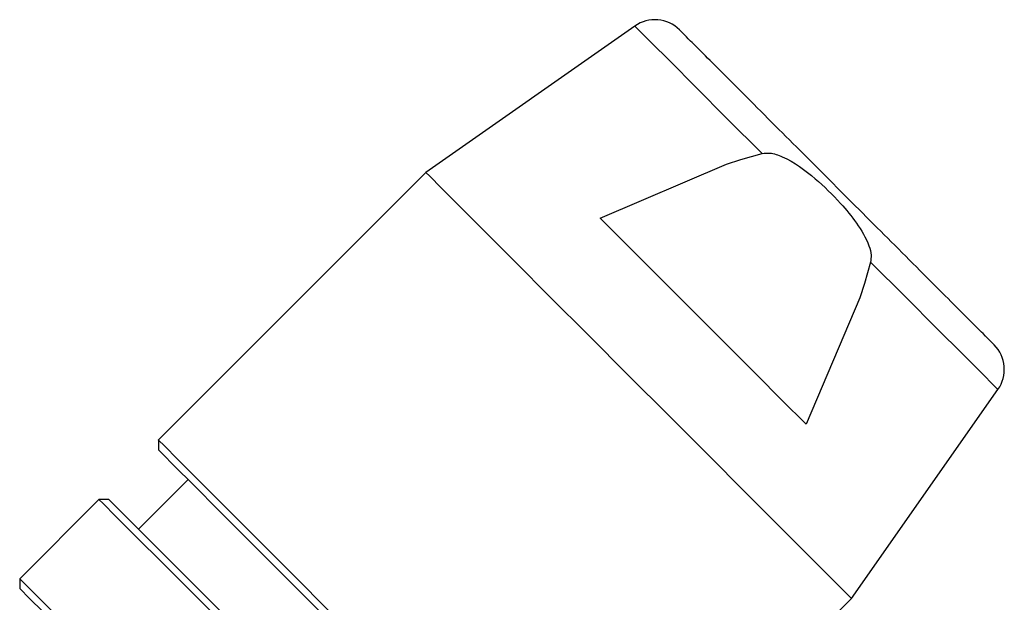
# Model space of a CAD drawing. Header units: inches. Extents: x 1.7 to 20.3, y 0.7 to 16.7.
# Tile 9 of 11: x 11.051 to 11.605, y 11.423 to 11.751. Entities that reach past the tile are written whole.
import ezdxf

# ---------------------------------------------------------------- set-up
doc = ezdxf.new("R2010")
doc.units = ezdxf.units.IN
doc.header["$MEASUREMENT"] = 0

msp = doc.modelspace()

# ---------------------------------------------------------------- linework, layer by layer
at = {"color": 7, "linetype": 'Continuous', "lineweight": 25}
for p, q in [((11.39696, 11.74711), (11.27949, 11.66488)), ((11.45652, 11.67207), (11.46854, 11.67551)), ((11.37751, 11.63922), (11.44855, 11.66946)), ((11.44855, 11.66946), (11.45652, 11.67207)), ((11.27949, 11.66488), (11.12914, 11.51458)), ((11.52955, 11.61448), (11.52611, 11.60246)), ((11.52611, 11.60246), (11.5235, 11.59449)), ((11.5235, 11.59449), (11.49324, 11.52346)), ((11.51887, 11.42543), (11.60113, 11.54288)), ((11.12914, 11.51458), (11.12914, 11.50901)), ((11.14584, 11.4923), (11.11799, 11.46447)), ((11.09573, 11.48117), (11.05118, 11.43664)), ((11.10129, 11.48117), (11.09573, 11.48117)), ((11.05118, 11.43664), (11.05118, 11.43107)), ((11.36852, 11.27513), (11.51887, 11.42543))]:
    msp.add_line(p, q, dxfattribs=at)
at = {"color": 7, "linetype": 'Continuous', "lineweight": 25, "flags": 128}
for points in [[(11.46854, 11.67551), (11.4488, 11.69526), (11.43128, 11.71278), (11.41678, 11.72729), (11.40594, 11.73813), (11.39923, 11.74484), (11.39696, 11.74711)], [(11.51887, 11.42543), (11.51833, 11.42597), (11.51402, 11.43028), (11.50556, 11.43874), (11.49326, 11.45105), (11.47756, 11.46675), (11.45902, 11.48529), (11.43833, 11.506), (11.41621, 11.52812), (11.39348, 11.55085), (11.37096, 11.57338), (11.34946, 11.59489), (11.32975, 11.6146), (11.31256, 11.63181), (11.29849, 11.64588), (11.28806, 11.65631), (11.28165, 11.66272), (11.27949, 11.66488), (11.27949, 11.66488)], [(11.49324, 11.52346), (11.4797, 11.537), (11.46538, 11.55133), (11.45051, 11.5662), (11.43537, 11.58134), (11.42024, 11.59648), (11.40537, 11.61135), (11.39105, 11.62568), (11.37751, 11.63922)], [(11.60113, 11.54288), (11.59886, 11.54515), (11.59216, 11.55186), (11.58131, 11.56271), (11.56681, 11.57721), (11.5493, 11.59473), (11.52955, 11.61448)], [(11.24883, 11.39485), (11.22618, 11.41751), (11.20434, 11.43935), (11.18412, 11.45958), (11.16623, 11.47747), (11.15133, 11.49238), (11.13995, 11.50376), (11.13251, 11.5112), (11.12927, 11.51444), (11.12914, 11.51458)], [(11.12914, 11.50901), (11.13138, 11.50676), (11.13804, 11.50011), (11.14884, 11.4893), (11.16338, 11.47476), (11.18109, 11.45704), (11.2013, 11.43682), (11.22323, 11.41488), (11.24604, 11.39207)], [(11.17149, 11.40538), (11.15033, 11.42655), (11.13174, 11.44515), (11.11646, 11.46043), (11.1051, 11.4718), (11.09809, 11.47881), (11.09573, 11.48117)], [(11.18255, 11.39989), (11.16176, 11.42069), (11.14308, 11.43937), (11.12722, 11.45524), (11.11477, 11.46769), (11.10621, 11.47626), (11.10184, 11.48062), (11.10129, 11.48117)], [(11.12694, 11.36085), (11.10578, 11.38202), (11.08719, 11.40061), (11.07192, 11.41589), (11.06055, 11.42726), (11.05354, 11.43427), (11.05118, 11.43664)], [(11.05118, 11.43107), (11.05173, 11.43052), (11.05609, 11.42615), (11.06466, 11.41759), (11.0771, 11.40514), (11.09296, 11.38927), (11.11164, 11.37059), (11.13244, 11.34979)]]:
    msp.add_lwpolyline(points, dxfattribs=at)
at = {"color": 7, "linetype": 'Continuous', "lineweight": 25}
for centre, start, end in [((11.40825, 11.73098), 44.9913, 124.9913), ((11.58501, 11.55417), 324.9913, 44.9913)]:
    msp.add_arc(centre, 0.01969, start, end, dxfattribs=at)
for points, knots in [([(11.59893, 11.56809), (11.59774, 11.56928), (11.59591, 11.57111), (11.5849, 11.58212), (11.57348, 11.59355), (11.55942, 11.60761), (11.53882, 11.62821), (11.51055, 11.6565), (11.48227, 11.68478), (11.46168, 11.70538), (11.44761, 11.71945), (11.43619, 11.73087), (11.42519, 11.74188), (11.42336, 11.74371), (11.42217, 11.7449)], [0, 0, 0, 0, 0.119722, 0.184888, 0.25, 0.315166, 0.380278, 0.5, 0.619721, 0.684888, 0.75, 0.815166, 0.880278, 1, 1, 1, 1]), ([(11.46854, 11.67551), (11.46998, 11.67565), (11.47385, 11.67605), (11.48474, 11.67206), (11.4981, 11.66221), (11.5116, 11.64905), (11.52196, 11.63649), (11.52782, 11.62665), (11.53007, 11.61886), (11.5297, 11.61578), (11.52955, 11.61448)], [0, 0, 0, 0, 0.046795, 0.126023, 0.368391, 0.585953, 0.740641, 0.899491, 0.957529, 1, 1, 1, 1])]:
    msp.add_open_spline(points, degree=3, knots=knots, dxfattribs=at)

doc.saveas('drawing.dxf')
